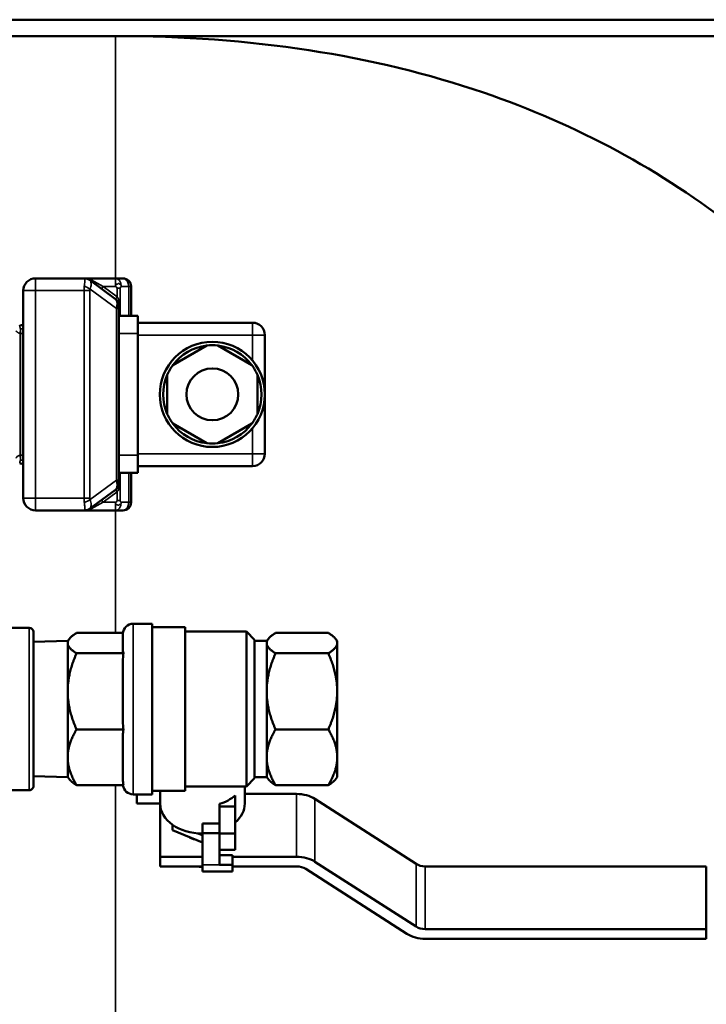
# Model space of a CAD drawing. Header units: inches. Extents: x 1 to 237, y 4 to 150.
# Tile 14 of 209: x 84.71 to 89.74, y 38.57 to 45.78. Entities that reach past the tile are written whole.
import ezdxf

# ---------------------------------------------------------------- set-up
doc = ezdxf.new("R2010")
doc.units = ezdxf.units.IN
doc.header["$LTSCALE"] = 7
doc.header["$MEASUREMENT"] = 0
doc.layers.add('Visible (ANSI)', color=7, linetype='Continuous', lineweight=50)
doc.layers.add('Visible Narrow (ANSI)', color=7, linetype='Continuous', lineweight=35)

msp = doc.modelspace()

# ---------------------------------------------------------------- linework, layer by layer
at = {"layer": 'Visible (ANSI)'}
for p, q in [((97.8148, 45.7812), (81.8148, 45.7812)), ((82.9152, 45.6612), (85.4152, 45.6612)), ((85.4152, 45.6612), (95.4048, 45.6612)), ((85.1904, 43.8862), (84.8302, 43.8862)), ((85.4153, 43.8862), (85.1904, 43.8862)), ((85.2261, 43.8744), (85.2261, 43.8744)), ((85.4159, 43.7342), (85.2261, 43.8744)), ((85.4153, 43.8862), (85.4702, 43.8862)), ((84.7402, 42.2762), (84.7402, 43.7962)), ((85.5302, 43.8262), (85.5302, 43.6112)), ((85.4402, 43.6859), (85.4402, 43.6643)), ((85.4402, 43.6643), (85.4402, 42.4081)), ((85.5802, 43.6112), (85.4402, 43.6112)), ((85.5802, 43.4812), (85.5802, 43.6112)), ((85.5802, 43.5612), (86.4202, 43.5612)), ((85.5802, 43.4812), (85.5802, 42.5912)), ((86.5102, 43.4712), (86.5102, 43.0362)), ((85.8356, 43.25), (86.0848, 43.3939)), ((86.1656, 43.3939), (86.4148, 43.25)), ((85.7952, 42.8923), (85.7952, 43.18)), ((86.4552, 43.18), (86.4552, 42.8923)), ((86.5102, 43.0362), (86.5102, 42.6012)), ((86.0848, 42.6784), (85.8356, 42.8223)), ((86.4148, 42.8223), (86.1656, 42.6784)), ((85.5802, 42.4612), (85.5802, 42.5912)), ((85.5802, 42.5112), (86.4202, 42.5112)), ((85.5802, 42.4612), (85.4402, 42.4612)), ((85.5302, 42.4612), (85.5302, 42.2462)), ((85.4402, 42.4081), (85.4402, 42.3864)), ((85.2261, 42.1979), (85.4159, 42.3382)), ((85.1904, 42.1862), (84.8302, 42.1862)), ((85.1904, 42.1862), (85.4153, 42.1862)), ((85.4702, 42.1862), (85.4153, 42.1862)), ((85.6852, 41.3562), (85.5452, 41.3562)), ((85.6852, 41.3562), (85.6852, 40.1062)), ((84.7842, 41.3252), (84.5962, 41.3252)), ((84.8152, 40.1682), (84.8152, 41.2942)), ((85.1301, 41.2888), (85.4706, 41.2888)), ((85.4702, 41.1548), (85.4702, 41.2812)), ((85.9252, 41.3312), (85.6852, 41.3312)), ((85.9252, 41.3312), (85.9252, 40.1312)), ((86.3752, 41.2987), (85.9252, 41.2987)), ((86.3752, 40.1637), (86.3752, 41.2987)), ((86.4352, 41.2387), (86.3752, 41.2987)), ((86.9753, 41.2888), (86.5881, 41.2888)), ((84.8152, 41.2224), (85.0652, 41.2312)), ((85.0652, 41.2312), (85.08, 41.2488)), ((85.0652, 41.2312), (85.0652, 41.2141)), ((85.0652, 41.2141), (85.0652, 40.8606)), ((86.4352, 41.2387), (86.4352, 40.2237)), ((86.5232, 41.2312), (86.4352, 41.2312)), ((86.5232, 41.2312), (86.538, 41.2488)), ((86.5232, 41.2312), (86.5232, 41.2141)), ((86.5232, 41.2141), (86.5232, 40.8606)), ((87.0402, 41.2312), (87.0254, 41.2488)), ((87.0402, 41.2141), (87.0402, 41.2312)), ((87.0402, 40.8606), (87.0402, 41.2141)), ((85.1301, 41.1394), (85.4754, 41.1394)), ((86.9753, 41.1394), (86.5881, 41.1394)), ((85.4702, 40.6393), (85.4702, 41.0819)), ((85.0652, 40.8606), (85.0652, 40.3776)), ((86.5232, 40.8606), (86.5232, 40.3776)), ((87.0402, 40.3776), (87.0402, 40.8606)), ((85.1301, 40.5817), (85.4754, 40.5817)), ((85.4702, 40.2156), (85.4702, 40.5396)), ((86.9753, 40.5817), (86.5881, 40.5817)), ((85.0652, 40.3776), (85.0652, 40.2312)), ((86.5232, 40.3776), (86.5232, 40.2312)), ((87.0402, 40.2312), (87.0402, 40.3776)), ((84.8152, 40.2399), (85.0652, 40.2312)), ((85.0652, 40.2312), (85.08, 40.2135)), ((86.4352, 40.2237), (86.3752, 40.1637)), ((86.5232, 40.2312), (86.4352, 40.2312)), ((86.5232, 40.2312), (86.538, 40.2135)), ((87.0402, 40.2312), (87.0254, 40.2135)), ((84.7842, 40.1372), (84.5962, 40.1372)), ((85.4754, 40.1735), (85.1301, 40.1735)), ((85.6852, 40.1062), (85.5452, 40.1062)), ((85.5727, 40.0382), (85.5727, 40.1062)), ((85.9252, 40.1312), (85.6852, 40.1312)), ((85.7427, 40.1312), (85.7427, 40.0382)), ((86.3752, 40.1637), (85.9252, 40.1637)), ((86.3627, 40.1637), (86.3627, 40.0382)), ((86.7427, 40.1089), (86.3627, 40.1089)), ((86.9753, 40.1735), (86.5881, 40.1735)), ((85.7427, 40.0382), (85.5727, 40.0382)), ((85.7427, 40.0382), (85.7427, 39.6493)), ((86.1777, 40.017), (86.1777, 40.0356)), ((86.2927, 40.017), (86.2927, 40.0974)), ((87.6176, 39.5969), (86.8771, 40.0722)), ((86.1777, 39.819), (86.1777, 40.017)), ((86.1777, 40.017), (86.2927, 40.017)), ((86.2927, 39.819), (86.2927, 40.017)), ((86.0527, 39.8932), (86.0527, 39.8225)), ((86.0527, 39.8932), (86.1777, 39.8932)), ((85.8339, 39.8428), (85.8339, 39.8829)), ((86.0527, 39.7535), (85.8339, 39.8428)), ((86.0191, 39.8203), (86.0527, 39.8066)), ((86.0527, 39.8225), (86.0527, 39.5892)), ((86.0527, 39.8225), (86.1777, 39.8225)), ((86.1777, 39.6988), (86.1777, 39.819)), ((86.1777, 39.819), (86.2927, 39.819)), ((86.2927, 39.6988), (86.2927, 39.819)), ((86.1777, 39.5892), (86.1777, 39.6988)), ((86.1777, 39.6988), (86.2927, 39.6988)), ((85.7427, 39.6493), (86.0527, 39.6493)), ((85.7427, 39.5786), (85.7427, 39.6493)), ((86.1777, 39.6599), (86.2727, 39.6599)), ((86.2727, 39.6599), (86.2727, 39.5892)), ((86.2727, 39.6493), (86.7427, 39.6493)), ((86.8771, 39.6126), (87.6176, 39.1373)), ((86.0527, 39.5786), (85.7427, 39.5786)), ((86.0527, 39.5409), (86.0527, 39.5892)), ((86.0527, 39.5409), (86.2727, 39.5409)), ((86.1777, 39.5892), (86.2727, 39.5892)), ((86.2727, 39.5892), (86.2727, 39.5409)), ((86.7427, 39.5786), (86.2727, 39.5786)), ((87.5503, 39.085), (86.8099, 39.5602)), ((89.7427, 39.5786), (87.6848, 39.5786)), ((89.7427, 39.119), (89.7427, 39.5786)), ((87.6848, 39.119), (89.7427, 39.119)), ((89.7427, 39.119), (89.7427, 39.0482)), ((89.7427, 39.0482), (87.6848, 39.0482))]:
    msp.add_line(p, q, dxfattribs=at)
for radius in [0.385, 0.19]:
    msp.add_circle((86.1252, 43.0362), radius, dxfattribs=at)
for centre, radius, start, end in [((84.8302, 43.7962), 0.09, 90, 180), ((85.4702, 43.8262), 0.06, 0, 90), ((85.3802, 43.6859), 0.06, 0.00074, 53.37456), ((84.7202, 43.5615), 0.02, 262.41811, 0.00261), ((86.4202, 43.4712), 0.09, 0, 90), ((86.1252, 43.0362), 0.36, 96.44354, 143.55646), ((86.1252, 43.0362), 0.36, 83.55646, 96.44354), ((86.1252, 43.0362), 0.36, 36.44354, 83.55646), ((86.1252, 43.0362), 0.36, 143.55646, 156.44354), ((86.1252, 43.0362), 0.36, 23.55646, 36.44354), ((86.1252, 43.0362), 0.36, 156.44354, 203.55646), ((86.1252, 43.0362), 0.36, 336.44354, 23.55646), ((86.1252, 43.0362), 0.36, 203.55646, 216.44354), ((86.1252, 43.0362), 0.36, 323.55646, 336.44354), ((86.1252, 43.0362), 0.36, 216.44354, 263.55646), ((86.1252, 43.0362), 0.36, 276.44354, 323.55646), ((86.1252, 43.0362), 0.36, 263.55646, 276.44354), ((86.4202, 42.6012), 0.09, 270, 0), ((84.7202, 42.5108), 0.02, 0.00168, 97.58065), ((85.3802, 42.3864), 0.06, 306.46923, 0), ((84.8302, 42.2762), 0.09, 180, 270), ((85.1904, 42.2462), 0.06, 270, 306.47045), ((85.4702, 42.2462), 0.06, 270, 0), ((85.5452, 41.2812), 0.075, 90, 180), ((84.7842, 41.2942), 0.031, 359.99994, 90), ((84.7842, 40.1682), 0.031, 270, 0.00006), ((85.5452, 40.1812), 0.075, 185.8755, 270)]:
    msp.add_arc(centre, radius, start, end, dxfattribs=at)
for centre, major_axis, ratio, start_param, end_param in [((85.1904, 43.8262), (0.0352, 0.0486), 0.999839, 6.273014, 6.910266), ((85.238, 43.8905), (-0.0119, -0.0161), 0.626679, 0.000015, 0.000046), ((84.7202, 42.544), (0.02, 0), 0.58554, 0.000006, 0.000046), ((86.7427, 39.9675), (-0.2, 0), 0.707107, 3.975307, 4.712389), ((86.0527, 40.0382), (-0.31, 0), 0.707107, 0, 1.570796), ((86.0527, 40.2362), (0.31, 0), 0.707107, 5.127428, 5.597829), ((86.0527, 40.0382), (0.31, 0), 0.707107, 5.597829, 6.283185), ((86.0527, 39.8791), (0.1562, 0), 0.707107, 4.011401, 4.366179), ((86.7427, 39.5079), (0.2, 0), 0.707107, 0.833715, 1.570796), ((86.0527, 39.6846), (-0.1562, 0), 0.707107, 1.287002, 1.570796), ((86.7427, 39.5079), (-0.1, 0), 0.707107, 3.975307, 4.712389), ((87.6848, 39.6493), (-0.1, 0), 0.707107, 0.833715, 1.570796), ((87.6848, 39.1897), (0.1, 0), 0.707107, 3.975307, 4.712389), ((87.6848, 39.1897), (-0.2, 0), 0.707107, 0.833715, 1.570796)]:
    msp.add_ellipse(centre, major_axis=major_axis, ratio=ratio, start_param=start_param, end_param=end_param, dxfattribs=at)
for points, knots in [([(85.4152, 45.6612), (86.4058, 45.6612), (87.3044, 45.5232), (88.7972, 45.0124), (89.4168, 44.6777), (90.4899, 43.8346), (90.9511, 43.3377), (91.8173, 42.0776), (92.2029, 41.2853), (92.8434, 39.3895), (93.0846, 38.2654), (93.2975, 36.4644), (93.3444, 35.9004), (93.3745, 35.3112)], [1, 1, 1, 1, 1.185741, 1.185741, 1.3437447, 1.3437447, 1.4923382, 1.4923382, 1.663669, 1.663669, 1.8494101, 1.8494101, 1.9287052, 1.9287052, 1.9287052, 1.9287052]), ([(85.1904, 43.8862), (85.1904, 43.8862), (85.1905, 43.8862), (85.1904, 43.8862), (85.1904, 43.8862)], [0, 0, 0, 0, 0.5, 0.6304899, 0.6304899, 0.6304899, 0.6304899]), ([(85.1904, 43.8862), (85.1947, 43.8862), (85.2032, 43.8853), (85.2153, 43.8813), (85.2227, 43.8769), (85.2261, 43.8744)], [0.000113, 0.000113, 0.000113, 0.000113, 0.3333333, 0.6666667, 1, 1, 1, 1])]:
    msp.add_open_spline(points, degree=3, knots=knots, dxfattribs=at)
for points in [[(85.1904, 43.8862), (85.1904, 43.8862), (85.1904, 43.8862), (85.1904, 43.8862)], [(85.2025, 43.8849), (85.1993, 43.8856), (85.1961, 43.886), (85.1929, 43.8861)], [(85.218, 43.8795), (85.2149, 43.881), (85.2118, 43.8823), (85.2087, 43.8833)], [(85.2261, 43.8744), (85.2261, 43.8744), (85.2261, 43.8744), (85.2261, 43.8744)], [(84.7176, 43.5417), (84.7163, 43.5419), (84.715, 43.5421), (84.7137, 43.5423)], [(84.7402, 43.5239), (84.7402, 43.5231), (84.7402, 43.5222), (84.7402, 43.5214)], [(84.7402, 42.5613), (84.7402, 42.5606), (84.7402, 42.56), (84.7402, 42.5594)], [(84.7136, 42.53), (84.7149, 42.5302), (84.7162, 42.5305), (84.7176, 42.5306)], [(84.7167, 42.5305), (84.7164, 42.5305), (84.7161, 42.5304), (84.7158, 42.5304)], [(84.7402, 42.544), (84.7402, 42.5413), (84.7402, 42.5387), (84.7402, 42.5363)], [(85.2261, 42.1979), (85.2261, 42.1979), (85.2261, 42.1979), (85.2261, 42.1979)], [(85.1929, 42.1862), (85.1962, 42.1864), (85.1994, 42.1867), (85.2026, 42.1874)], [(85.209, 42.1891), (85.2119, 42.1901), (85.2148, 42.1913), (85.2177, 42.1927)], [(85.4754, 41.1394), (85.4717, 41.1445), (85.4702, 41.15), (85.4702, 41.1548)], [(85.4702, 41.0819), (85.4702, 41.1001), (85.4716, 41.1201), (85.4754, 41.1394)], [(85.4754, 40.5817), (85.4716, 40.601), (85.4702, 40.6211), (85.4702, 40.6393)], [(85.4702, 40.5396), (85.4702, 40.5529), (85.4716, 40.5676), (85.4754, 40.5817)], [(85.4754, 40.1735), (85.4716, 40.1876), (85.4702, 40.2023), (85.4702, 40.2156)]]:
    msp.add_open_spline(points, degree=3, dxfattribs=at)
for points, weights in [([(85.1301, 41.2888), (85.0652, 41.2488), (85.0652, 41.2141)], [1, 1.0379548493, 1]), ([(86.5881, 41.2888), (86.5232, 41.2488), (86.5232, 41.2141)], [1, 1.0379548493, 1]), ([(87.0402, 41.2141), (87.0402, 41.2488), (86.9753, 41.2888)], [1, 1.0379548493, 1]), ([(85.0652, 41.2141), (85.0652, 41.1795), (85.1301, 41.1394)], [1, 1.0379548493, 1]), ([(86.5232, 41.2141), (86.5232, 41.1795), (86.5881, 41.1394)], [1, 1.0379548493, 1]), ([(86.9753, 41.1394), (87.0402, 41.1795), (87.0402, 41.2141)], [1, 1.0379548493, 1]), ([(85.1301, 41.1394), (85.0652, 40.99), (85.0652, 40.8606)], [1, 1.0379548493, 1]), ([(86.5881, 41.1394), (86.5232, 40.99), (86.5232, 40.8606)], [1, 1.0379548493, 1]), ([(87.0402, 40.8606), (87.0402, 40.99), (86.9753, 41.1394)], [1, 1.0379548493, 1]), ([(85.0652, 40.8606), (85.0652, 40.7312), (85.1301, 40.5817)], [1, 1.0379548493, 1]), ([(86.5232, 40.8606), (86.5232, 40.7312), (86.5881, 40.5817)], [1, 1.0379548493, 1]), ([(86.9753, 40.5817), (87.0402, 40.7312), (87.0402, 40.8606)], [1, 1.0379548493, 1]), ([(85.1301, 40.5817), (85.0652, 40.4723), (85.0652, 40.3776)], [1, 1.0379548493, 1]), ([(86.5881, 40.5817), (86.5232, 40.4723), (86.5232, 40.3776)], [1, 1.0379548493, 1]), ([(87.0402, 40.3776), (87.0402, 40.4723), (86.9753, 40.5817)], [1, 1.0379548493, 1]), ([(85.0652, 40.3776), (85.0652, 40.2829), (85.1301, 40.1735)], [1, 1.0379548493, 1]), ([(86.5232, 40.3776), (86.5232, 40.2829), (86.5881, 40.1735)], [1, 1.0379548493, 1]), ([(86.9753, 40.1735), (87.0402, 40.2829), (87.0402, 40.3776)], [1, 1.0379548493, 1]), ([(85.1301, 40.1735), (85.0959, 40.1946), (85.08, 40.2135)], [1, 1.01965956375, 1.01895290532]), ([(86.5881, 40.1735), (86.5539, 40.1946), (86.538, 40.2135)], [1, 1.01965956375, 1.01895290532]), ([(87.0254, 40.2135), (87.0095, 40.1946), (86.9753, 40.1735)], [1.01895290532, 1.01965956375, 1])]:
    msp.add_rational_spline(points, weights, degree=2, dxfattribs=at)
at = {"layer": 'Visible Narrow (ANSI)'}
for p, q in [((85.4152, 43.8862), (85.4152, 45.6612)), ((84.8302, 43.7962), (84.8302, 43.8862)), ((85.325, 43.8262), (85.238, 43.8744)), ((85.4153, 43.8262), (85.4153, 43.8862)), ((84.8302, 43.7962), (84.7402, 43.7962)), ((84.8302, 42.2762), (84.8302, 43.7962)), ((85.1853, 43.7962), (84.8302, 43.7962)), ((85.1853, 42.2762), (85.1853, 43.7962)), ((85.1853, 43.7962), (85.2278, 43.7962)), ((85.2278, 42.2762), (85.2278, 43.7962)), ((85.4226, 43.6643), (85.2297, 43.8068)), ((85.325, 43.8262), (85.3131, 43.8101)), ((85.4153, 43.8262), (85.325, 43.8262)), ((85.4278, 43.7502), (85.325, 43.8262)), ((85.4278, 43.8137), (85.449, 43.8137)), ((85.4278, 43.8137), (85.4278, 43.7502)), ((85.449, 43.8137), (85.449, 43.6667)), ((85.4578, 43.8262), (85.5126, 43.8262)), ((85.5126, 43.8262), (85.5126, 43.6112)), ((85.5126, 43.8262), (85.5302, 43.8262)), ((85.4226, 43.6643), (85.4226, 42.4081)), ((85.4226, 43.6643), (85.4402, 43.6643)), ((85.449, 43.6664), (85.449, 43.6112)), ((84.7168, 43.4815), (84.7193, 43.5166)), ((86.4202, 43.5612), (86.4202, 43.4712)), ((84.7168, 42.5908), (84.7168, 43.4815)), ((84.7202, 43.4813), (84.7402, 43.4813)), ((84.7202, 43.4813), (84.7202, 42.591)), ((85.5802, 43.4812), (85.4402, 43.4812)), ((85.5802, 43.4712), (86.4202, 43.4712)), ((86.4202, 43.4712), (86.4202, 43.2835)), ((86.4202, 43.4712), (86.5102, 43.4712)), ((86.4202, 42.7888), (86.4202, 42.6012)), ((84.7193, 42.5558), (84.7168, 42.5908)), ((84.7202, 42.591), (84.7402, 42.591)), ((85.5802, 42.5912), (85.4402, 42.5912)), ((85.5802, 42.6012), (86.4202, 42.6012)), ((86.4202, 42.6012), (86.5102, 42.6012)), ((86.4202, 42.6012), (86.4202, 42.5112)), ((85.449, 42.4612), (85.449, 42.4059)), ((85.5126, 42.4612), (85.5126, 42.2462)), ((85.2297, 42.2655), (85.4226, 42.4081)), ((85.449, 42.4059), (85.449, 42.2586)), ((84.8302, 42.2762), (84.7402, 42.2762)), ((84.8302, 42.1862), (84.8302, 42.2762)), ((85.1853, 42.2762), (84.8302, 42.2762)), ((85.2278, 42.2762), (85.1853, 42.2762)), ((85.325, 42.2462), (85.4278, 42.3221)), ((85.4278, 42.3221), (85.4278, 42.2586)), ((85.238, 42.1979), (85.325, 42.2462)), ((85.325, 42.2462), (85.3131, 42.2622)), ((85.325, 42.2462), (85.4153, 42.2462)), ((85.4153, 42.1862), (85.4153, 42.2428)), ((85.449, 42.2586), (85.4278, 42.2586)), ((85.5126, 42.2462), (85.4578, 42.2462)), ((85.5126, 42.2462), (85.5302, 42.2462)), ((85.4152, 41.2888), (85.4152, 42.1862)), ((85.5452, 41.3562), (85.5452, 40.1062)), ((84.7842, 40.1372), (84.7842, 41.3252)), ((85.4152, 21.6612), (85.4152, 40.1735)), ((86.7427, 39.6493), (86.7427, 40.1089)), ((86.8771, 39.6126), (86.8771, 40.0722)), ((86.0527, 39.5892), (86.1777, 39.5892)), ((87.6176, 39.1373), (87.6176, 39.5969)), ((87.6848, 39.119), (87.6848, 39.5786))]:
    msp.add_line(p, q, dxfattribs=at)
for centre, start, end in [((84.7255, 43.6012), 265.84291, 267.46783), ((84.7255, 42.4712), 92.53217, 94.15716)]:
    msp.add_arc(centre, 0.12, start, end, dxfattribs=at)
for centre, major_axis, ratio, start_param, end_param in [((85.238, 43.8905), (-0.0119, -0.0161), 0.626679, 0.000046, 0.867525), ((85.4153, 43.8262), (0, 0.06), 0.707107, 4.768776, 6.283185), ((85.4702, 43.8262), (0, 0.06), 0.707107, 4.712389, 6.283185), ((85.1873, 43.8068), (0.0561, -0.0214), 0.335397, 0.848936, 1.697864), ((85.2544, 43.7968), (0.0054, 0.0277), 0.93981, 1.38942, 1.77665), ((85.4542, 43.7162), (-0.0185, -0.0076), 0.230018, 5.224149, 6.273529), ((84.7202, 43.5283), (0.02, 0), 0.58542, 4.670032, 6.283193), ((84.7202, 42.544), (0.02, 0), 0.58554, 0.000046, 1.613159), ((85.3802, 42.4081), (0.06, 0), 0.000014, 5.497786, 6.283183), ((85.4542, 42.3561), (-0.0185, 0.0076), 0.230032, 0.011589, 1.059079), ((85.2797, 42.2802), (-0.0514, -0.0096), 0.756247, 6.143874, 6.419511), ((85.4278, 42.3221), (-0.0119, 0.0161), 0.000704, 4.712389, 6.28262), ((85.1873, 42.2655), (0.0561, 0.0214), 0.335348, 4.585323, 5.43426), ((85.1904, 42.2462), (0.0351, -0.0487), 0.999839, 5.658182, 6.294874), ((85.238, 42.1818), (-0.0119, 0.0161), 0.626675, 5.415633, 6.280561), ((85.238, 42.1818), (-0.0119, 0.0161), 0.626675, 6.283075, 6.283177), ((85.4153, 42.2462), (0, -0.06), 0.707107, 0, 1.570796), ((85.4702, 42.2462), (0, -0.06), 0.707107, 0, 1.570796)]:
    msp.add_ellipse(centre, major_axis=major_axis, ratio=ratio, start_param=start_param, end_param=end_param, dxfattribs=at)
for points, knots in [([(85.1873, 43.8282), (85.1879, 43.8327), (85.1884, 43.8372), (85.1889, 43.842), (85.1889, 43.8426), (85.1891, 43.8443), (85.1892, 43.8456), (85.1898, 43.8523), (85.1901, 43.8575), (85.1904, 43.8625), (85.1904, 43.8627), (85.1906, 43.8673), (85.1907, 43.8711), (85.1908, 43.8747), (85.1908, 43.8751), (85.1908, 43.8758), (85.1908, 43.8762), (85.1908, 43.8787), (85.1908, 43.8805), (85.1907, 43.8825), (85.1907, 43.883), (85.1906, 43.8838), (85.1906, 43.8842), (85.1905, 43.8853), (85.1904, 43.8858), (85.1904, 43.8861), (85.1904, 43.8861), (85.1904, 43.8862)], [0.0000107, 0.0000107, 0.0000107, 0.0000107, 0.1408343, 0.1408343, 0.1592889, 0.1592889, 0.2, 0.2, 0.3893645, 0.3893645, 0.4, 0.4, 0.5769413, 0.5769413, 0.6, 0.6, 0.6192761, 0.6192761, 0.7530099, 0.7530099, 0.8, 0.8, 0.8492729, 0.8492729, 0.9649514, 0.9649514, 1, 1, 1, 1]), ([(85.238, 43.8744), (85.2363, 43.8754), (85.2345, 43.8762), (85.2301, 43.8783), (85.2275, 43.8794), (85.2224, 43.8812), (85.2199, 43.882), (85.2158, 43.8831), (85.2141, 43.8835), (85.2093, 43.8845), (85.2062, 43.885), (85.2025, 43.8855), (85.2017, 43.8856), (85.1973, 43.886), (85.1938, 43.8862), (85.1904, 43.8862)], [0, 0, 0, 0, 0.0973944, 0.0973944, 0.25, 0.25, 0.3979313, 0.3979313, 0.5, 0.5, 0.6991016, 0.6991016, 0.75, 0.75, 0.9999476, 0.9999476, 0.9999476, 0.9999476]), ([(85.2297, 43.8068), (85.2321, 43.8133), (85.2358, 43.8261), (85.2377, 43.8436), (85.2362, 43.8582), (85.2319, 43.8688), (85.228, 43.873), (85.2261, 43.8744)], [0.0000215, 0.0000215, 0.0000215, 0.0000215, 0.2, 0.4, 0.6, 0.8, 0.9989287, 0.9989287, 0.9989287, 0.9989287]), ([(85.4577, 43.8295), (85.4577, 43.8297), (85.4576, 43.8299), (85.4573, 43.8315), (85.4569, 43.8329), (85.4562, 43.8345), (85.4562, 43.8346), (85.4554, 43.8365), (85.4547, 43.8381), (85.4531, 43.8406), (85.4523, 43.8415), (85.4503, 43.8431), (85.449, 43.8435), (85.4465, 43.8444), (85.4454, 43.8448), (85.4431, 43.846), (85.4419, 43.8468), (85.4393, 43.8483), (85.4378, 43.849), (85.4355, 43.8485), (85.4346, 43.8476), (85.4328, 43.8457), (85.4319, 43.8448), (85.4307, 43.844), (85.4305, 43.8439), (85.4291, 43.8432), (85.4277, 43.8431), (85.4249, 43.8429), (85.4234, 43.8428), (85.422, 43.8423), (85.4219, 43.8422), (85.4204, 43.8415), (85.4195, 43.8404), (85.418, 43.8377), (85.4175, 43.8362), (85.4166, 43.8332), (85.4162, 43.8316), (85.4157, 43.8287), (85.4155, 43.8275), (85.4153, 43.8262)], [0.0474339, 0.0474339, 0.0474339, 0.0474339, 0.0550774, 0.0550774, 0.1167912, 0.1167912, 0.125, 0.125, 0.1966307, 0.1966307, 0.25, 0.25, 0.3212979, 0.3212979, 0.375, 0.375, 0.4296114, 0.4296114, 0.5, 0.5, 0.5625, 0.5625, 0.6147333, 0.6147333, 0.625, 0.625, 0.6820565, 0.6820565, 0.7418805, 0.7418805, 0.75, 0.75, 0.8151637, 0.8151637, 0.875, 0.875, 0.9462664, 0.9462664, 1, 1, 1, 1]), ([(85.4278, 43.7502), (85.4264, 43.7483), (85.425, 43.7464), (85.4237, 43.7447), (85.4235, 43.7445), (85.4234, 43.7443), (85.4232, 43.7441), (85.4219, 43.7423), (85.4207, 43.7407), (85.4197, 43.7393), (85.4196, 43.7392), (85.4195, 43.739), (85.4194, 43.7389), (85.4184, 43.7375), (85.4176, 43.7364), (85.417, 43.7356), (85.4169, 43.7356), (85.4168, 43.7355), (85.4168, 43.7354), (85.4162, 43.7347), (85.4159, 43.7342), (85.4159, 43.7342), (85.4159, 43.7342), (85.4159, 43.7342), (85.4159, 43.7342)], [0, 0, 0, 0, 0.223905, 0.223905, 0.223905, 0.25, 0.25, 0.25, 0.4728937, 0.4728937, 0.4728937, 0.5, 0.5, 0.5, 0.7228952, 0.7228952, 0.7228952, 0.75, 0.75, 0.75, 0.9739045, 0.9739045, 0.9739045, 1, 1, 1, 1]), ([(85.4159, 43.7342), (85.4184, 43.7323), (85.4204, 43.7296), (85.4222, 43.726), (85.4224, 43.7257), (85.4236, 43.7229), (85.4245, 43.7202), (85.4256, 43.7154), (85.4259, 43.7136), (85.4267, 43.7082), (85.4269, 43.7043), (85.427, 43.6988), (85.427, 43.6972), (85.4268, 43.6911), (85.4264, 43.6866), (85.4257, 43.6813), (85.4255, 43.6803), (85.4247, 43.6747), (85.4239, 43.6703), (85.4229, 43.6656), (85.4228, 43.6649), (85.4226, 43.6643)], [0.0000005, 0.0000005, 0.0000005, 0.0000005, 0.1840245, 0.1840245, 0.2, 0.2, 0.327445, 0.327445, 0.4, 0.4, 0.5410936, 0.5410936, 0.6, 0.6, 0.7622208, 0.7622208, 0.8, 0.8, 0.9724112, 0.9724112, 1, 1, 1, 1]), ([(85.4436, 43.7162), (85.4429, 43.7194), (85.442, 43.7224), (85.441, 43.7252), (85.4401, 43.728), (85.4391, 43.7305), (85.4381, 43.7329), (85.437, 43.7353), (85.4359, 43.7375), (85.4348, 43.7396), (85.4337, 43.7417), (85.4325, 43.7436), (85.4313, 43.7454), (85.4301, 43.7471), (85.429, 43.7488), (85.4278, 43.7502)], [0.0000004, 0.0000004, 0.0000004, 0.0000004, 0.2, 0.2, 0.2, 0.4, 0.4, 0.4, 0.6, 0.6, 0.6, 0.8, 0.8, 0.8, 1, 1, 1, 1]), ([(85.449, 43.6664), (85.4477, 43.6702), (85.4464, 43.6738), (85.4453, 43.6771), (85.4452, 43.6775), (85.4451, 43.6779), (85.4449, 43.6783), (85.444, 43.6811), (85.4432, 43.6837), (85.4425, 43.6861), (85.4423, 43.6869), (85.4421, 43.6876), (85.4419, 43.6883), (85.4413, 43.6903), (85.4408, 43.6921), (85.4403, 43.694), (85.4401, 43.695), (85.4398, 43.6959), (85.4395, 43.6969), (85.4391, 43.6984), (85.4387, 43.6999), (85.4383, 43.7014), (85.4379, 43.7027), (85.4375, 43.704), (85.437, 43.7053), (85.4367, 43.7061), (85.4364, 43.7068), (85.4361, 43.7076)], [0, 0, 0, 0, 0.2, 0.2, 0.2, 0.2256892, 0.2256892, 0.2256892, 0.4, 0.4, 0.4, 0.4535725, 0.4535725, 0.4535725, 0.6, 0.6, 0.6, 0.679548, 0.679548, 0.679548, 0.8, 0.8, 0.8, 0.9075865, 0.9075865, 0.9075865, 0.9710467, 0.9710467, 0.9710467, 0.9710467]), ([(84.7168, 43.4815), (84.7164, 43.4815), (84.716, 43.4816), (84.7135, 43.4821), (84.7114, 43.4827), (84.7082, 43.484), (84.7072, 43.4844), (84.7047, 43.4857), (84.7031, 43.4867), (84.6999, 43.4889), (84.6984, 43.4901), (84.6959, 43.4923), (84.6949, 43.4932), (84.6919, 43.4963), (84.6899, 43.4986), (84.6876, 43.5016), (84.6872, 43.5022), (84.6868, 43.5028)], [0, 0, 0, 0, 0.041119, 0.041119, 0.25, 0.25, 0.345749, 0.345749, 0.5, 0.5, 0.650155, 0.650155, 0.75, 0.75, 0.95457, 0.95457, 1, 1, 1, 1]), ([(84.7176, 43.5417), (84.7175, 43.5417), (84.7175, 43.5417), (84.7173, 43.5416), (84.7171, 43.5414), (84.7169, 43.541), (84.7169, 43.5409), (84.7166, 43.5404), (84.7165, 43.5399), (84.7163, 43.5392), (84.7162, 43.539), (84.716, 43.5383), (84.7159, 43.5376), (84.7157, 43.5367), (84.7156, 43.5364), (84.7155, 43.5355), (84.7154, 43.5348), (84.7154, 43.5337), (84.7154, 43.5333), (84.7154, 43.5322), (84.7154, 43.5314), (84.7155, 43.5303), (84.7155, 43.5299), (84.7157, 43.5287), (84.7158, 43.5279), (84.7161, 43.5267), (84.7162, 43.5262), (84.7165, 43.525), (84.7167, 43.5242), (84.7171, 43.523), (84.7172, 43.5226), (84.7176, 43.5214), (84.7179, 43.5207), (84.7183, 43.5195), (84.7185, 43.519), (84.7189, 43.5179), (84.7191, 43.5172), (84.7193, 43.5166)], [0, 0, 0, 0, 0.0263671, 0.0263671, 0.1111111, 0.1111111, 0.1393709, 0.1393709, 0.2222222, 0.2222222, 0.2525632, 0.2525632, 0.3333333, 0.3333333, 0.365691, 0.365691, 0.4444444, 0.4444444, 0.4788546, 0.4788546, 0.5555556, 0.5555556, 0.5920088, 0.5920088, 0.6666667, 0.6666667, 0.7051612, 0.7051612, 0.7777778, 0.7777778, 0.8183138, 0.8183138, 0.8888889, 0.8888889, 0.9313303, 0.9313303, 0.9999321, 0.9999321, 0.9999321, 0.9999321]), ([(84.7193, 43.5166), (84.7195, 43.5136), (84.7196, 43.5105), (84.7197, 43.5074), (84.7197, 43.5047), (84.7198, 43.502), (84.7199, 43.4993), (84.7199, 43.4989), (84.7199, 43.4985), (84.7199, 43.498), (84.72, 43.4949), (84.72, 43.492), (84.7201, 43.4892), (84.7201, 43.4864), (84.7202, 43.4838), (84.7202, 43.4813)], [0.0001983, 0.0001983, 0.0001983, 0.0001983, 0.25, 0.25, 0.25, 0.4642194, 0.4642194, 0.4642194, 0.5, 0.5, 0.5, 0.75, 0.75, 0.75, 1, 1, 1, 1]), ([(84.6868, 42.5696), (84.687, 42.5698), (84.6872, 42.5701), (84.6895, 42.5732), (84.6916, 42.5757), (84.6946, 42.5788), (84.6955, 42.5796), (84.698, 42.5819), (84.6997, 42.5833), (84.703, 42.5856), (84.7044, 42.5865), (84.7071, 42.5878), (84.7082, 42.5883), (84.7113, 42.5896), (84.7134, 42.5902), (84.7159, 42.5907), (84.7163, 42.5908), (84.7168, 42.5908)], [0.0000017, 0.0000017, 0.0000017, 0.0000017, 0.0232726, 0.0232726, 0.25, 0.25, 0.333836, 0.333836, 0.5, 0.5, 0.6433768, 0.6433768, 0.75, 0.75, 0.952168, 0.952168, 1, 1, 1, 1]), ([(84.7202, 42.591), (84.7202, 42.5891), (84.7201, 42.5872), (84.7201, 42.5852), (84.7201, 42.583), (84.72, 42.5808), (84.72, 42.5786), (84.72, 42.5779), (84.72, 42.5772), (84.7199, 42.5765), (84.7199, 42.5732), (84.7198, 42.57), (84.7197, 42.5669), (84.7196, 42.5636), (84.7195, 42.5604), (84.7194, 42.5574), (84.7194, 42.5569), (84.7194, 42.5563), (84.7193, 42.5558)], [0, 0, 0, 0, 0.1544386, 0.1544386, 0.1544386, 0.3333333, 0.3333333, 0.3333333, 0.3910691, 0.3910691, 0.3910691, 0.6588652, 0.6588652, 0.6588652, 0.9455139, 0.9455139, 0.9455139, 1, 1, 1, 1]), ([(84.7193, 42.5558), (84.7192, 42.5553), (84.719, 42.5548), (84.7186, 42.5537), (84.7184, 42.553), (84.718, 42.5518), (84.7178, 42.5513), (84.7174, 42.5501), (84.7171, 42.5495), (84.7168, 42.5482), (84.7166, 42.5476), (84.7163, 42.5464), (84.7161, 42.5458), (84.7159, 42.5445), (84.7157, 42.5439), (84.7156, 42.5427), (84.7155, 42.5422), (84.7154, 42.5409), (84.7154, 42.5403), (84.7154, 42.5392), (84.7154, 42.5387), (84.7154, 42.5376), (84.7155, 42.537), (84.7156, 42.536), (84.7157, 42.5357), (84.7159, 42.5347), (84.716, 42.5341), (84.7162, 42.5334), (84.7163, 42.5331), (84.7165, 42.5324), (84.7166, 42.532), (84.7169, 42.5315), (84.7169, 42.5314), (84.7171, 42.5309), (84.7173, 42.5307), (84.7175, 42.5306), (84.7175, 42.5306), (84.7176, 42.5306)], [0.0000723, 0.0000723, 0.0000723, 0.0000723, 0.0487801, 0.0487801, 0.1111111, 0.1111111, 0.1639934, 0.1639934, 0.2222222, 0.2222222, 0.2794363, 0.2794363, 0.3333333, 0.3333333, 0.3948693, 0.3948693, 0.4444444, 0.4444444, 0.5102968, 0.5102968, 0.5555556, 0.5555556, 0.6257463, 0.6257463, 0.6666667, 0.6666667, 0.7411517, 0.7411517, 0.7777778, 0.7777778, 0.8566245, 0.8566245, 0.8888889, 0.8888889, 0.9719117, 0.9719117, 0.9999973, 0.9999973, 0.9999973, 0.9999973]), ([(85.4226, 42.4081), (85.4235, 42.404), (85.4244, 42.3997), (85.4252, 42.3945), (85.4253, 42.3938), (85.426, 42.3888), (85.4265, 42.3843), (85.4268, 42.3788), (85.4269, 42.3778), (85.427, 42.3728), (85.427, 42.3689), (85.4266, 42.3636), (85.4264, 42.3621), (85.4257, 42.3573), (85.4251, 42.3542), (85.4237, 42.3498), (85.4231, 42.3483), (85.4209, 42.3435), (85.4189, 42.3407), (85.4163, 42.3385), (85.4161, 42.3383), (85.4159, 42.3382)], [0.0000029, 0.0000029, 0.0000029, 0.0000029, 0.1724192, 0.1724192, 0.2, 0.2, 0.3622205, 0.3622205, 0.4, 0.4, 0.5410929, 0.5410929, 0.6, 0.6, 0.7274474, 0.7274474, 0.8, 0.8, 0.9840832, 0.9840832, 1, 1, 1, 1]), ([(85.4278, 42.3221), (85.4289, 42.3235), (85.4301, 42.3251), (85.4312, 42.3268), (85.4324, 42.3286), (85.4336, 42.3306), (85.4348, 42.3327), (85.4359, 42.3348), (85.437, 42.337), (85.4381, 42.3394), (85.4381, 42.3396), (85.4382, 42.3397), (85.4383, 42.3399), (85.4392, 42.3421), (85.4402, 42.3446), (85.441, 42.3471), (85.4411, 42.3475), (85.4412, 42.3478), (85.4413, 42.3481), (85.4422, 42.3506), (85.4429, 42.3533), (85.4436, 42.3561)], [0, 0, 0, 0, 0.1945943, 0.1945943, 0.1945943, 0.4, 0.4, 0.4, 0.6, 0.6, 0.6, 0.6129016, 0.6129016, 0.6129016, 0.8, 0.8, 0.8, 0.8220003, 0.8220003, 0.8220003, 0.9999987, 0.9999987, 0.9999987, 0.9999987]), ([(85.4361, 42.3646), (85.4367, 42.3663), (85.4381, 42.3701), (85.44, 42.377), (85.4421, 42.385), (85.445, 42.3946), (85.4477, 42.4019), (85.449, 42.4059)], [0.0301051, 0.0301051, 0.0301051, 0.0301051, 0.2, 0.4, 0.6, 0.8, 1, 1, 1, 1]), ([(85.4402, 42.3864), (85.4402, 42.3864), (85.4405, 42.3871), (85.4416, 42.3896), (85.4432, 42.3931), (85.4451, 42.3972), (85.447, 42.4016), (85.4483, 42.4045), (85.449, 42.4059)], [0.0000051, 0.0000051, 0.0000051, 0.0000051, 0.1666667, 0.3333333, 0.5, 0.6666667, 0.8333333, 1, 1, 1, 1]), ([(85.1873, 42.2441), (85.1867, 42.2493), (85.1857, 42.2599), (85.1854, 42.2707), (85.1853, 42.2762)], [0.0000316, 0.0000316, 0.0000316, 0.0000316, 0.5, 1, 1, 1, 1]), ([(85.1904, 42.1862), (85.1904, 42.1862), (85.1905, 42.1865), (85.1906, 42.1873), (85.1906, 42.1875), (85.1906, 42.188), (85.1906, 42.1885), (85.1907, 42.1901), (85.1908, 42.1917), (85.1908, 42.1943), (85.1908, 42.1949), (85.1908, 42.196), (85.1908, 42.1964), (85.1908, 42.1998), (85.1907, 42.2035), (85.1905, 42.2082), (85.1904, 42.2088), (85.1904, 42.2095), (85.1904, 42.2097), (85.1901, 42.2147), (85.1898, 42.22), (85.1892, 42.2267), (85.1891, 42.2279), (85.1886, 42.2333), (85.1881, 42.2377), (85.1875, 42.2428), (85.1874, 42.2435), (85.1873, 42.2441)], [0, 0, 0, 0, 0.115517, 0.115517, 0.145827, 0.145827, 0.2, 0.2, 0.332976, 0.332976, 0.377091, 0.377091, 0.4, 0.4, 0.575512, 0.575512, 0.6, 0.6, 0.608184, 0.608184, 0.8, 0.8, 0.839426, 0.839426, 0.979876, 0.979876, 1, 1, 1, 1]), ([(85.1904, 42.1862), (85.1938, 42.1862), (85.1974, 42.1863), (85.2048, 42.1871), (85.2086, 42.1876), (85.2163, 42.1893), (85.2201, 42.1903), (85.2243, 42.1918), (85.2246, 42.1919), (85.2285, 42.1933), (85.2322, 42.1949), (85.2367, 42.1972), (85.2373, 42.1975), (85.238, 42.1979)], [0, 0, 0, 0, 0.25, 0.25, 0.5, 0.5, 0.7315372, 0.7315372, 0.75, 0.75, 0.9626072, 0.9626072, 0.9999994, 0.9999994, 0.9999994, 0.9999994]), ([(85.2261, 42.1979), (85.228, 42.1993), (85.2319, 42.2035), (85.2362, 42.2142), (85.2377, 42.2287), (85.2358, 42.2463), (85.2321, 42.259), (85.2297, 42.2655)], [0.0008833, 0.0008833, 0.0008833, 0.0008833, 0.2, 0.4, 0.6, 0.8, 0.9999965, 0.9999965, 0.9999965, 0.9999965]), ([(85.4153, 42.2428), (85.4154, 42.2426), (85.4154, 42.2424), (85.4157, 42.2408), (85.4163, 42.2395), (85.4169, 42.2379), (85.417, 42.2377), (85.4178, 42.2359), (85.4185, 42.2342), (85.42, 42.2318), (85.4208, 42.2308), (85.4229, 42.2293), (85.4244, 42.2288), (85.4272, 42.2279), (85.4283, 42.2275), (85.4306, 42.2264), (85.4317, 42.2256), (85.434, 42.224), (85.4353, 42.2233), (85.4378, 42.2238), (85.439, 42.2247), (85.4412, 42.2266), (85.4422, 42.2275), (85.4435, 42.2283), (85.4437, 42.2284), (85.4451, 42.2291), (85.4463, 42.2292), (85.4488, 42.2294), (85.45, 42.2295), (85.4512, 42.23), (85.4513, 42.2301), (85.4526, 42.2308), (85.4536, 42.232), (85.455, 42.2346), (85.4556, 42.2361), (85.4566, 42.2392), (85.457, 42.2408), (85.4575, 42.2436), (85.4577, 42.2449), (85.4578, 42.2462)], [0.0474264, 0.0474264, 0.0474264, 0.0474264, 0.0550774, 0.0550774, 0.1167912, 0.1167912, 0.125, 0.125, 0.1966307, 0.1966307, 0.25, 0.25, 0.3212979, 0.3212979, 0.375, 0.375, 0.4296114, 0.4296114, 0.5, 0.5, 0.5625, 0.5625, 0.6147333, 0.6147333, 0.625, 0.625, 0.6820564, 0.6820564, 0.7418805, 0.7418805, 0.75, 0.75, 0.8151637, 0.8151637, 0.875, 0.875, 0.9462664, 0.9462664, 1, 1, 1, 1]), ([(85.1904, 42.1862), (85.1904, 42.1862), (85.1904, 42.1862), (85.1904, 42.1862), (85.1904, 42.1862)], [0.0004063, 0.0004063, 0.0004063, 0.0004063, 0.5, 0.5806594, 0.5806594, 0.5806594, 0.5806594])]:
    msp.add_open_spline(points, degree=3, knots=knots, dxfattribs=at)
for points in [[(85.1853, 43.7962), (85.1853, 43.8016), (85.1857, 43.8125), (85.1867, 43.8231), (85.1873, 43.8282)], [(85.4153, 43.8262), (85.4214, 43.826), (85.4278, 43.8198), (85.4278, 43.8137)], [(85.4578, 43.8262), (85.4535, 43.8259), (85.449, 43.8198), (85.449, 43.8137)], [(85.449, 43.6667), (85.4488, 43.6707), (85.4485, 43.6776), (85.4479, 43.6878), (85.4471, 43.697), (85.4457, 43.7066), (85.4444, 43.713), (85.4436, 43.7162)], [(85.449, 43.6664), (85.4483, 43.6679), (85.447, 43.6708), (85.445, 43.6752), (85.4432, 43.6793), (85.4416, 43.6828), (85.4405, 43.6853), (85.4402, 43.6859), (85.4402, 43.6859)], [(85.449, 43.6667), (85.449, 43.6666), (85.4489, 43.6669), (85.449, 43.6665), (85.449, 43.6664)], [(84.7175, 42.5306), (84.7175, 42.5306), (84.7175, 42.5306), (84.7175, 42.5306)], [(85.4436, 42.3561), (85.4442, 42.3583), (85.4452, 42.3628), (85.4464, 42.3704), (85.4474, 42.3785), (85.448, 42.3869), (85.4485, 42.3959), (85.4489, 42.4025), (85.449, 42.4059)], [(85.4153, 42.2462), (85.4214, 42.2465), (85.4278, 42.2525), (85.4278, 42.2586)], [(85.4578, 42.2462), (85.4535, 42.2463), (85.449, 42.2525), (85.449, 42.2586)], [(85.1904, 42.1862), (85.1904, 42.1862), (85.1904, 42.1862), (85.1904, 42.1862)]]:
    msp.add_open_spline(points, degree=3, dxfattribs=at)

doc.saveas('drawing.dxf')
